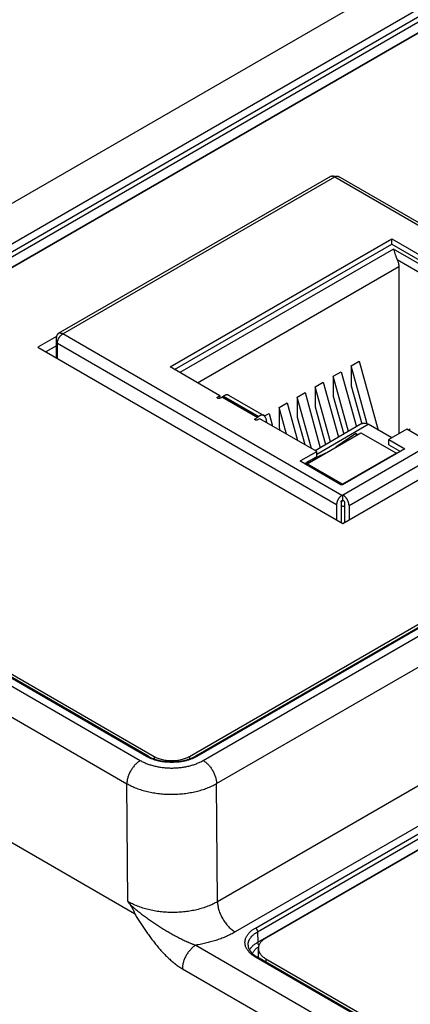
# Model space of a CAD drawing. Header units: inches. Extents: x 0 to 34, y 0 to 22.
# Tile 91 of 118: x 27.7 to 28.3, y 13.6 to 15.2. Entities that reach past the tile are written whole.
import ezdxf

# ---------------------------------------------------------------- set-up
doc = ezdxf.new("R2010")
doc.units = ezdxf.units.IN
doc.header["$LTSCALE"] = 1.87
doc.header["$MEASUREMENT"] = 0
doc.layers.get('0').update_dxf_attribs({"linetype": 'CONTINUOUS'})

msp = doc.modelspace()

# ---------------------------------------------------------------- linework, layer by layer
at = {"color": 7, "linetype": 'CONTINUOUS'}
for p, q in [((21.5212, 17.4379), (27.878, 13.7675)), ((29.4115, 15.8825), (27.1038, 14.55)), ((29.4393, 15.8348), (27.1316, 14.5024)), ((27.1423, 14.4964), (29.4496, 15.8287)), ((27.1458, 14.4905), (29.4531, 15.8227)), ((27.146, 14.4741), (29.4534, 15.8064)), ((29.4614, 15.8099), (27.1586, 14.4802)), ((27.9648, 14.0147), (30.2676, 15.3444)), ((30.2814, 15.3472), (27.9741, 14.015)), ((30.2839, 15.347), (27.9765, 14.0148)), ((27.9864, 14.0083), (30.295, 15.3413)), ((28.0076, 13.972), (30.3162, 15.305)), ((28.1869, 14.9283), (27.7581, 14.6808)), ((27.765, 14.6801), (28.1938, 14.9276)), ((28.1924, 14.9286), (28.1921, 14.9284)), ((28.1923, 14.9283), (28.1938, 14.9276)), ((28.1939, 14.9277), (28.1924, 14.9286)), ((28.1924, 14.9286), (28.1924, 14.9283)), ((28.1938, 14.9276), (28.6339, 14.6735)), ((28.6398, 14.6741), (28.1997, 14.9282)), ((27.9346, 14.6282), (28.2837, 14.8297)), ((28.2837, 14.8297), (28.362, 14.7845)), ((28.2837, 14.8217), (28.2837, 14.8297)), ((27.9415, 14.6241), (28.2837, 14.8217)), ((28.2865, 14.8136), (27.9499, 14.6193)), ((28.2837, 14.8217), (28.3588, 14.7783)), ((28.3466, 14.7789), (28.2865, 14.8136)), ((28.292, 14.7976), (28.341, 14.7693)), ((27.9777, 14.6032), (28.2948, 14.7863)), ((28.2948, 14.7863), (28.2948, 14.5227)), ((27.7554, 14.6763), (27.7257, 14.6591)), ((27.7553, 14.6421), (27.7553, 14.6745)), ((28.2052, 14.4259), (27.765, 14.6801)), ((27.7257, 14.6591), (28.2066, 14.3815)), ((27.7553, 14.6615), (27.7385, 14.6518)), ((27.7567, 14.6656), (28.1968, 14.4115)), ((27.7567, 14.6413), (27.7567, 14.6656)), ((27.7553, 14.6421), (27.7553, 14.6421)), ((28.2066, 14.3815), (28.6732, 14.651)), ((28.0129, 14.5829), (27.9346, 14.6282)), ((28.2196, 14.6298), (28.2322, 14.6371)), ((28.245, 14.5387), (28.2196, 14.6298)), ((28.2196, 14.6298), (28.2196, 14.5984)), ((28.2322, 14.6371), (28.2623, 14.5288)), ((28.1912, 14.6134), (28.2038, 14.6207)), ((28.2154, 14.5266), (28.1912, 14.6134)), ((28.1912, 14.6134), (28.1912, 14.582)), ((28.2038, 14.6207), (28.2279, 14.5338)), ((28.1629, 14.597), (28.1754, 14.6043)), ((28.187, 14.5102), (28.1629, 14.597)), ((28.1629, 14.597), (28.1629, 14.5656)), ((28.1754, 14.6043), (28.1995, 14.5174)), ((28.2196, 14.5984), (28.2363, 14.5386)), ((28.0129, 14.5829), (28.0094, 14.5808)), ((28.0094, 14.5788), (28.0094, 14.5808)), ((28.0128, 14.5788), (28.0163, 14.5808)), ((28.0129, 14.5829), (28.0129, 14.5789)), ((28.0163, 14.5808), (28.0165, 14.581)), ((28.0163, 14.5808), (28.072, 14.5487)), ((28.0165, 14.581), (28.0184, 14.5824)), ((28.0722, 14.5488), (28.0165, 14.581)), ((28.0184, 14.5824), (28.0741, 14.5502)), ((28.0266, 14.5839), (28.0823, 14.5518)), ((28.1345, 14.5806), (28.147, 14.5879)), ((28.157, 14.4998), (28.1345, 14.5806)), ((28.1345, 14.5806), (28.1345, 14.5492)), ((28.147, 14.5879), (28.1711, 14.501)), ((28.1912, 14.582), (28.2079, 14.5222)), ((28.1061, 14.5643), (28.1186, 14.5715)), ((28.1177, 14.5224), (28.1061, 14.5643)), ((28.1061, 14.5643), (28.1061, 14.5328)), ((28.1186, 14.5715), (28.135, 14.5124)), ((28.1629, 14.5656), (28.1795, 14.5058)), ((28.0685, 14.5467), (28.072, 14.5487)), ((28.0685, 14.5447), (28.0685, 14.5467)), ((28.0722, 14.5488), (28.072, 14.5487)), ((28.0756, 14.5467), (28.072, 14.5447)), ((28.0741, 14.5502), (28.0722, 14.5488)), ((28.1654, 14.4949), (28.0756, 14.5467)), ((28.0833, 14.5511), (28.0902, 14.5551)), ((28.085, 14.5475), (28.0863, 14.5405)), ((28.0902, 14.5551), (28.0958, 14.5351)), ((28.1345, 14.5492), (28.1465, 14.5058)), ((28.1061, 14.5328), (28.1073, 14.5284)), ((28.2367, 14.5389), (28.1629, 14.4963)), ((28.1654, 14.491), (28.2465, 14.5379)), ((28.2838, 14.5164), (28.2465, 14.5379)), ((28.1506, 14.4758), (28.2352, 14.5246)), ((28.2269, 14.5231), (28.1955, 14.5017)), ((28.2297, 14.5214), (28.2269, 14.5231)), ((28.2269, 14.5231), (28.2279, 14.5204)), ((28.2352, 14.5246), (28.2909, 14.4925)), ((28.3075, 14.53), (28.2792, 14.5137)), ((28.3464, 14.5075), (28.3075, 14.53)), ((28.3129, 14.5302), (28.3101, 14.5285)), ((28.2052, 14.4259), (28.3464, 14.5075)), ((28.2792, 14.5137), (28.3043, 14.4992)), ((28.2792, 14.5057), (28.2792, 14.5137)), ((28.2792, 14.5057), (28.2973, 14.4952)), ((28.1406, 14.4806), (28.1654, 14.4949)), ((28.1461, 14.4758), (28.1654, 14.4869)), ((28.1792, 14.4923), (28.1499, 14.478)), ((28.1654, 14.4869), (28.1654, 14.4949)), ((28.3043, 14.4992), (28.2063, 14.4427)), ((28.2909, 14.4925), (28.2063, 14.4436)), ((28.2163, 14.4099), (28.3562, 14.4906)), ((28.2909, 14.4915), (28.2909, 14.4925)), ((27.0681, 14.4814), (27.8874, 14.0083)), ((28.1406, 14.479), (28.1406, 14.4806)), ((28.2035, 14.4427), (28.1406, 14.479)), ((28.2063, 14.4436), (28.1506, 14.4758)), ((28.1506, 14.4732), (28.1506, 14.4758)), ((27.0469, 14.4449), (27.8662, 13.9718)), ((27.8973, 14.0148), (27.1423, 14.4507)), ((27.8998, 14.015), (27.1448, 14.4509)), ((27.1586, 14.4481), (27.9091, 14.0147)), ((28.2063, 14.4427), (28.2063, 14.4436)), ((28.2066, 14.4187), (28.2066, 14.4268)), ((28.1968, 14.4115), (28.1968, 14.3872)), ((28.2038, 14.4155), (28.2038, 14.3831)), ((28.2052, 14.4179), (28.2066, 14.4187)), ((28.2093, 14.4139), (28.2093, 14.3831)), ((28.2163, 14.4099), (28.2163, 14.3871)), ((28.605, 14.1301), (28.009, 13.7859)), ((28.605, 14.0663), (28.0368, 13.7383)), ((28.0687, 13.7445), (28.5696, 14.0337)), ((28.0722, 13.7386), (28.5696, 14.0258)), ((27.9091, 14.0147), (27.9091, 14.0108)), ((27.9648, 14.0147), (27.9648, 14.0108)), ((28.0724, 13.7222), (28.5696, 14.0093)), ((28.5696, 14.0081), (28.085, 13.7283)), ((27.8676, 13.7862), (27.8662, 13.9718)), ((28.009, 13.7859), (28.0076, 13.972)), ((28.0722, 13.7386), (28.0724, 13.7222)), ((27.9749, 13.7175), (29.8324, 12.645)), ((28.0735, 13.6977), (28.0735, 13.7123)), ((29.8625, 12.6631), (28.0687, 13.6988)), ((29.865, 12.6633), (28.0712, 13.699)), ((28.085, 13.6962), (29.8743, 12.6631)), ((28.085, 13.6962), (28.085, 13.6911)), ((27.9537, 13.6804), (29.8112, 12.6079))]:
    msp.add_line(p, q, dxfattribs=at)
for centre, radius, start, end in [((28.2146, 14.4105), 0.0111, 134.2068, 134.6474), ((30.3223, 15.655), 3.0851, 217.2818, 217.4177)]:
    msp.add_arc(centre, radius, start, end, dxfattribs=at)
for points, knots in [([(28.1869, 14.9283), (28.187, 14.9284), (28.1874, 14.9286), (28.188, 14.9288), (28.1887, 14.9289), (28.1894, 14.929), (28.1901, 14.9289), (28.1908, 14.9288), (28.1915, 14.9286), (28.192, 14.9284), (28.1923, 14.9283)], [0, 0, 0, 0, 0.112567, 0.226524, 0.343173, 0.463671, 0.588972, 0.719815, 0.85672, 1, 1, 1, 1]), ([(28.1938, 14.9276), (28.194, 14.9278), (28.1946, 14.928), (28.1954, 14.9284), (28.1962, 14.9286), (28.1969, 14.9287), (28.1977, 14.9288), (28.1984, 14.9287), (28.1991, 14.9285), (28.1995, 14.9283), (28.1997, 14.9282)], [0, 0, 0, 0, 0.148609, 0.289505, 0.42273, 0.54865, 0.668007, 0.781943, 0.89199, 1, 1, 1, 1]), ([(28.2865, 14.8136), (28.2866, 14.8134), (28.2867, 14.8129), (28.287, 14.8121), (28.2873, 14.8113), (28.2877, 14.8101), (28.2882, 14.8086), (28.2887, 14.8069), (28.2891, 14.8055), (28.2896, 14.8041), (28.2901, 14.8026), (28.2906, 14.801), (28.291, 14.7999), (28.2915, 14.7987), (28.2918, 14.798), (28.292, 14.7976)], [0, 0, 0, 0, 0.045964, 0.09445, 0.145415, 0.198815, 0.312751, 0.435876, 0.500728, 0.56765, 0.70712, 0.779219, 0.852437, 0.92626, 1, 1, 1, 1]), ([(28.292, 14.7976), (28.2925, 14.7966), (28.2931, 14.7952), (28.2937, 14.7933), (28.2941, 14.7918), (28.2944, 14.7904), (28.2946, 14.789), (28.2948, 14.7877), (28.2948, 14.7868), (28.2948, 14.7863)], [0, 0, 0, 0, 0.26644, 0.396772, 0.524458, 0.649023, 0.770038, 0.887131, 1, 1, 1, 1]), ([(27.7581, 14.6808), (27.7579, 14.6806), (27.7575, 14.6803), (27.7569, 14.6798), (27.7564, 14.6791), (27.756, 14.6783), (27.7557, 14.6775), (27.7555, 14.6765), (27.7553, 14.6755), (27.7553, 14.6748), (27.7553, 14.6745)], [0, 0, 0, 0, 0.108013, 0.218062, 0.332, 0.451358, 0.577277, 0.7105, 0.851394, 1, 1, 1, 1]), ([(27.7567, 14.6656), (27.7567, 14.6659), (27.7567, 14.6666), (27.7568, 14.6676), (27.757, 14.6686), (27.7573, 14.6697), (27.7577, 14.6707), (27.7581, 14.6718), (27.7586, 14.6728), (27.7591, 14.6738), (27.7597, 14.6748), (27.7604, 14.6758), (27.7611, 14.6767), (27.7618, 14.6775), (27.7626, 14.6783), (27.7634, 14.679), (27.7642, 14.6796), (27.7648, 14.6799), (27.765, 14.6801)], [0, 0, 0, 0, 0.055837, 0.114176, 0.174779, 0.237348, 0.301543, 0.366986, 0.433276, 0.499994, 0.566712, 0.633002, 0.698447, 0.762643, 0.825214, 0.885819, 0.94416, 1, 1, 1, 1]), ([(27.765, 14.6801), (27.7647, 14.6803), (27.7641, 14.6806), (27.7632, 14.681), (27.7622, 14.6812), (27.7613, 14.6814), (27.7605, 14.6814), (27.7596, 14.6813), (27.7588, 14.6811), (27.7584, 14.6809), (27.7581, 14.6808)], [0, 0, 0, 0, 0.148609, 0.289505, 0.42273, 0.54865, 0.668007, 0.781943, 0.89199, 1, 1, 1, 1]), ([(28.0086, 14.5798), (28.0086, 14.5799), (28.0087, 14.58), (28.0087, 14.5801), (28.0087, 14.5803), (28.0088, 14.5804), (28.0089, 14.5805), (28.0091, 14.5807), (28.0093, 14.5808), (28.0094, 14.5808)], [0, 0, 0, 0, 0.10805, 0.218136, 0.332113, 0.45151, 0.57747, 0.710735, 1, 1, 1, 1]), ([(28.0128, 14.5788), (28.0128, 14.5788), (28.0126, 14.5787), (28.0123, 14.5786), (28.0119, 14.5785), (28.0116, 14.5784), (28.0112, 14.5784), (28.0109, 14.5784), (28.0105, 14.5785), (28.0102, 14.5785), (28.0098, 14.5786), (28.0095, 14.5787), (28.0093, 14.5789), (28.0091, 14.579), (28.0089, 14.5792), (28.0087, 14.5794), (28.0087, 14.5796), (28.0086, 14.5798), (28.0086, 14.5798)], [0, 0, 0, 0, 0.062394, 0.128742, 0.198345, 0.270333, 0.343721, 0.417463, 0.490499, 0.561796, 0.630404, 0.695502, 0.756459, 0.812906, 0.864816, 0.9126, 0.957184, 1, 1, 1, 1]), ([(28.0184, 14.5824), (28.0188, 14.5826), (28.0195, 14.5831), (28.0206, 14.5837), (28.0217, 14.5842), (28.0228, 14.5845), (28.0239, 14.5846), (28.0247, 14.5846), (28.0254, 14.5845), (28.0258, 14.5843), (28.0262, 14.5842), (28.0265, 14.584), (28.0266, 14.5839)], [0, 0, 0, 0, 0.152433, 0.296516, 0.431879, 0.558591, 0.677239, 0.789013, 0.842925, 0.895849, 0.948096, 1, 1, 1, 1]), ([(28.0678, 14.5457), (28.0678, 14.5457), (28.0678, 14.5458), (28.0678, 14.546), (28.0679, 14.5461), (28.068, 14.5462), (28.0681, 14.5464), (28.0683, 14.5465), (28.0684, 14.5466), (28.0685, 14.5467)], [0, 0, 0, 0, 0.10805, 0.218136, 0.332113, 0.45151, 0.57747, 0.710735, 1, 1, 1, 1]), ([(28.0823, 14.5518), (28.0822, 14.5519), (28.0819, 14.552), (28.0815, 14.5522), (28.081, 14.5523), (28.0804, 14.5524), (28.0796, 14.5525), (28.0785, 14.5523), (28.0774, 14.552), (28.0763, 14.5516), (28.0752, 14.551), (28.0745, 14.5505), (28.0741, 14.5502)], [0, 0, 0, 0, 0.051904, 0.104151, 0.157075, 0.210987, 0.322761, 0.441409, 0.568121, 0.703484, 0.847567, 1, 1, 1, 1]), ([(28.085, 14.5475), (28.0849, 14.548), (28.0847, 14.5487), (28.0844, 14.5495), (28.0841, 14.5501), (28.0837, 14.5506), (28.0833, 14.5511), (28.0828, 14.5515), (28.0825, 14.5517), (28.0823, 14.5518)], [0, 0, 0, 0, 0.277416, 0.407698, 0.53292, 0.653795, 0.771213, 0.886224, 1, 1, 1, 1]), ([(28.072, 14.5447), (28.0719, 14.5446), (28.0717, 14.5445), (28.0714, 14.5444), (28.0711, 14.5443), (28.0707, 14.5443), (28.0704, 14.5443), (28.07, 14.5443), (28.0697, 14.5443), (28.0693, 14.5444), (28.069, 14.5445), (28.0687, 14.5446), (28.0684, 14.5447), (28.0682, 14.5449), (28.068, 14.5451), (28.0679, 14.5453), (28.0678, 14.5455), (28.0678, 14.5456), (28.0678, 14.5457)], [0, 0, 0, 0, 0.062394, 0.128742, 0.198345, 0.270333, 0.343721, 0.417463, 0.490499, 0.561796, 0.630404, 0.695502, 0.756459, 0.812906, 0.864816, 0.9126, 0.957184, 1, 1, 1, 1]), ([(28.2367, 14.5389), (28.2368, 14.539), (28.2372, 14.5391), (28.2377, 14.5394), (28.2382, 14.5395), (28.239, 14.5397), (28.24, 14.5398), (28.2412, 14.5398), (28.2425, 14.5396), (28.2438, 14.5392), (28.2452, 14.5386), (28.2461, 14.5382), (28.2465, 14.5379)], [0, 0, 0, 0, 0.053914, 0.108086, 0.162769, 0.218204, 0.332118, 0.451453, 0.57735, 0.710549, 0.851419, 1, 1, 1, 1]), ([(28.14, 14.4798), (28.14, 14.4798), (28.14, 14.4799), (28.14, 14.48), (28.1401, 14.4801), (28.1402, 14.4802), (28.1402, 14.4803), (28.1404, 14.4805), (28.1405, 14.4805), (28.1406, 14.4806)], [0, 0, 0, 0, 0.10805, 0.218137, 0.332112, 0.45151, 0.57747, 0.710734, 1, 1, 1, 1]), ([(28.1406, 14.479), (28.1405, 14.479), (28.1404, 14.4791), (28.1402, 14.4793), (28.1402, 14.4794), (28.1401, 14.4795), (28.14, 14.4796), (28.14, 14.4797), (28.14, 14.4798), (28.14, 14.4798)], [0, 0, 0, 0, 0.289266, 0.42253, 0.54849, 0.667888, 0.781863, 0.89195, 1, 1, 1, 1]), ([(28.2063, 14.4427), (28.2062, 14.4426), (28.206, 14.4425), (28.2056, 14.4424), (28.2053, 14.4423), (28.2049, 14.4423), (28.2045, 14.4423), (28.2041, 14.4424), (28.2038, 14.4425), (28.2036, 14.4426), (28.2035, 14.4427)], [0, 0, 0, 0, 0.114155, 0.237327, 0.366976, 0.5, 0.633024, 0.762673, 0.885845, 1, 1, 1, 1]), ([(28.2052, 14.4259), (28.2049, 14.4258), (28.2043, 14.4254), (28.2035, 14.4248), (28.2027, 14.4241), (28.202, 14.4234), (28.2012, 14.4225), (28.2005, 14.4216), (28.1999, 14.4207), (28.1993, 14.4197), (28.1987, 14.4187), (28.1982, 14.4177), (28.1978, 14.4166), (28.1974, 14.4156), (28.1972, 14.4145), (28.197, 14.4135), (28.1968, 14.4125), (28.1968, 14.4118), (28.1968, 14.4115)], [0, 0, 0, 0, 0.05584, 0.114181, 0.174786, 0.237357, 0.301553, 0.366998, 0.433288, 0.500006, 0.566724, 0.633014, 0.698457, 0.762652, 0.825221, 0.885824, 0.944163, 1, 1, 1, 1]), ([(28.2163, 14.4099), (28.2163, 14.4103), (28.2163, 14.411), (28.2161, 14.4122), (28.2159, 14.4134), (28.2156, 14.4146), (28.2152, 14.4159), (28.2147, 14.4171), (28.2141, 14.4183), (28.2135, 14.4195), (28.2128, 14.4206), (28.212, 14.4217), (28.2112, 14.4228), (28.2103, 14.4237), (28.2094, 14.4246), (28.2085, 14.4254), (28.2075, 14.4261), (28.2069, 14.4266), (28.2066, 14.4268)], [0, 0, 0, 0, 0.055837, 0.114176, 0.174779, 0.237348, 0.301543, 0.366986, 0.433276, 0.499994, 0.566712, 0.633002, 0.698447, 0.762643, 0.825214, 0.885819, 0.94416, 1, 1, 1, 1]), ([(28.2068, 14.4185), (28.2065, 14.4182), (28.2058, 14.4175), (28.205, 14.4163), (28.2043, 14.4151), (28.2039, 14.4142), (28.2038, 14.4138)], [0, 0, 0, 0, 0.243631, 0.495112, 0.749079, 1, 1, 1, 1]), ([(28.2038, 14.4155), (28.2038, 14.4156), (28.2038, 14.4158), (28.2039, 14.4162), (28.204, 14.4165), (28.2042, 14.4169), (28.2044, 14.4172), (28.2046, 14.4175), (28.2049, 14.4177), (28.2051, 14.4179), (28.2052, 14.4179)], [0, 0, 0, 0, 0.114151, 0.237321, 0.36697, 0.499994, 0.633019, 0.76267, 0.885844, 1, 1, 1, 1]), ([(28.2038, 14.4099), (28.2042, 14.4097), (28.205, 14.4094), (28.2064, 14.4091), (28.2079, 14.4089), (28.2088, 14.4089), (28.2093, 14.409)], [0, 0, 0, 0, 0.233748, 0.481933, 0.739327, 1, 1, 1, 1]), ([(28.2066, 14.4187), (28.2067, 14.4186), (28.2071, 14.4183), (28.2076, 14.4179), (28.2081, 14.4173), (28.2085, 14.4166), (28.2089, 14.416), (28.2091, 14.4153), (28.2093, 14.4146), (28.2093, 14.4141), (28.2093, 14.4139)], [0, 0, 0, 0, 0.114156, 0.23733, 0.366981, 0.500006, 0.63303, 0.762679, 0.885849, 1, 1, 1, 1]), ([(27.8874, 14.0083), (27.8867, 14.0079), (27.8853, 14.007), (27.8833, 14.0055), (27.8813, 14.0038), (27.8793, 14.0018), (27.8774, 13.9997), (27.8757, 13.9975), (27.874, 13.9951), (27.8725, 13.9926), (27.8711, 13.9901), (27.8698, 13.9874), (27.8688, 13.9848), (27.8679, 13.9821), (27.8671, 13.9795), (27.8666, 13.9769), (27.8663, 13.9743), (27.8662, 13.9726), (27.8662, 13.9718)], [0, 0, 0, 0, 0.055793, 0.114074, 0.174607, 0.237099, 0.301214, 0.366581, 0.432802, 0.499464, 0.566144, 0.632421, 0.697879, 0.76212, 0.82477, 0.885489, 0.943979, 1, 1, 1, 1]), ([(27.8874, 14.0083), (27.8882, 14.0079), (27.8899, 14.0069), (27.8925, 14.0057), (27.8952, 14.0044), (27.898, 14.0033), (27.9009, 14.0022), (27.905, 14.0009), (27.9102, 13.9995), (27.9166, 13.9982), (27.9233, 13.9972), (27.9301, 13.9966), (27.9369, 13.9964), (27.9438, 13.9966), (27.9505, 13.9972), (27.9572, 13.9982), (27.9637, 13.9995), (27.9699, 14.0012), (27.9758, 14.0032), (27.9813, 14.0056), (27.9848, 14.0074), (27.9864, 14.0083)], [0, 0, 0, 0, 0.0276, 0.055848, 0.084724, 0.114197, 0.144237, 0.174807, 0.237374, 0.301566, 0.367007, 0.433295, 0.50001, 0.566726, 0.633014, 0.698457, 0.762651, 0.82522, 0.885823, 0.944163, 1, 1, 1, 1]), ([(27.8973, 14.0148), (27.8974, 14.0148), (27.8976, 14.0149), (27.898, 14.0151), (27.8983, 14.0152), (27.8986, 14.0152), (27.8989, 14.0152), (27.8992, 14.0152), (27.8995, 14.0151), (27.8997, 14.015), (27.8998, 14.015)], [0, 0, 0, 0, 0.14861, 0.289505, 0.42273, 0.54865, 0.668007, 0.781943, 0.89199, 1, 1, 1, 1]), ([(27.9765, 14.0148), (27.9752, 14.014), (27.9724, 14.0125), (27.968, 14.0107), (27.9633, 14.009), (27.9583, 14.0077), (27.9532, 14.0066), (27.9478, 14.0059), (27.9424, 14.0054), (27.9369, 14.0052), (27.9314, 14.0054), (27.926, 14.0059), (27.9207, 14.0066), (27.9155, 14.0077), (27.9105, 14.009), (27.9058, 14.0107), (27.9014, 14.0125), (27.8986, 14.014), (27.8973, 14.0148)], [0, 0, 0, 0, 0.055839, 0.11418, 0.174784, 0.237354, 0.301549, 0.366993, 0.433283, 0.5, 0.566717, 0.633007, 0.698451, 0.762646, 0.825216, 0.88582, 0.944161, 1, 1, 1, 1]), ([(27.8998, 14.015), (27.901, 14.0143), (27.9036, 14.013), (27.9077, 14.0112), (27.9121, 14.0097), (27.9167, 14.0084), (27.9216, 14.0074), (27.9266, 14.0067), (27.9317, 14.0063), (27.9369, 14.0061), (27.9421, 14.0063), (27.9472, 14.0067), (27.9523, 14.0074), (27.9571, 14.0084), (27.9618, 14.0097), (27.9662, 14.0112), (27.9703, 14.013), (27.9728, 14.0143), (27.9741, 14.015)], [0, 0, 0, 0, 0.054735, 0.112462, 0.172839, 0.235478, 0.299963, 0.365852, 0.432688, 0.5, 0.567312, 0.634148, 0.700037, 0.764522, 0.827161, 0.887538, 0.945265, 1, 1, 1, 1]), ([(27.9091, 14.0147), (27.91, 14.0142), (27.912, 14.0132), (27.9151, 14.0119), (27.9184, 14.0107), (27.9219, 14.0098), (27.9255, 14.009), (27.9292, 14.0085), (27.9331, 14.0082), (27.9369, 14.0081), (27.9408, 14.0082), (27.9446, 14.0085), (27.9483, 14.009), (27.952, 14.0098), (27.9555, 14.0107), (27.9588, 14.0119), (27.9619, 14.0132), (27.9638, 14.0142), (27.9648, 14.0147)], [0, 0, 0, 0, 0.055839, 0.11418, 0.174784, 0.237354, 0.301549, 0.366993, 0.433283, 0.5, 0.566717, 0.633007, 0.698451, 0.762646, 0.825216, 0.88582, 0.944161, 1, 1, 1, 1]), ([(27.9765, 14.0148), (27.9764, 14.0148), (27.9762, 14.0149), (27.9759, 14.0151), (27.9755, 14.0152), (27.9752, 14.0152), (27.9749, 14.0152), (27.9746, 14.0152), (27.9743, 14.0151), (27.9741, 14.015), (27.9741, 14.015)], [0, 0, 0, 0, 0.14861, 0.289505, 0.42273, 0.54865, 0.668007, 0.781943, 0.89199, 1, 1, 1, 1]), ([(27.9864, 14.0083), (27.9871, 14.0079), (27.9885, 14.007), (27.9905, 14.0055), (27.9925, 14.0038), (27.9945, 14.0019), (27.9963, 13.9998), (27.9981, 13.9976), (27.9998, 13.9952), (28.0013, 13.9927), (28.0027, 13.9902), (28.0039, 13.9876), (28.005, 13.9849), (28.0059, 13.9823), (28.0066, 13.9797), (28.0072, 13.9771), (28.0075, 13.9745), (28.0076, 13.9728), (28.0076, 13.972)], [0, 0, 0, 0, 0.055748, 0.113969, 0.174431, 0.236845, 0.30088, 0.366169, 0.43232, 0.498926, 0.56557, 0.631833, 0.697306, 0.761592, 0.824322, 0.885155, 0.943796, 1, 1, 1, 1]), ([(27.8662, 13.9718), (27.8686, 13.9705), (27.8723, 13.9686), (27.8774, 13.9663), (27.8814, 13.9647), (27.8855, 13.9632), (27.8913, 13.9613), (27.8987, 13.9593), (27.9079, 13.9575), (27.9174, 13.9561), (27.9271, 13.9553), (27.9369, 13.9551), (27.9467, 13.9553), (27.9564, 13.9562), (27.9659, 13.9576), (27.9751, 13.9594), (27.9826, 13.9615), (27.9883, 13.9633), (27.9924, 13.9648), (27.9965, 13.9665), (28.0016, 13.9688), (28.0052, 13.9707), (28.0076, 13.972)], [0, 0, 0, 0, 0.05574, 0.084577, 0.114019, 0.144034, 0.174585, 0.237129, 0.301318, 0.366772, 0.433084, 0.499833, 0.566588, 0.632918, 0.698401, 0.762629, 0.825223, 0.855802, 0.885846, 0.91532, 0.94419, 1, 1, 1, 1]), ([(28.009, 13.7859), (28.0066, 13.7845), (28.003, 13.7826), (27.9979, 13.7803), (27.9938, 13.7787), (27.9897, 13.7771), (27.984, 13.7753), (27.9765, 13.7732), (27.9673, 13.7713), (27.9578, 13.77), (27.9481, 13.7691), (27.9383, 13.7689), (27.9285, 13.7692), (27.9188, 13.77), (27.9093, 13.7714), (27.9001, 13.7734), (27.8926, 13.7754), (27.8869, 13.7774), (27.8828, 13.7789), (27.8787, 13.7805), (27.8736, 13.7829), (27.87, 13.7848), (27.8676, 13.7862)], [0, 0, 0, 0, 0.055873, 0.084755, 0.114229, 0.144264, 0.174825, 0.237361, 0.30151, 0.3669, 0.433133, 0.499796, 0.566466, 0.63272, 0.698143, 0.762339, 0.824933, 0.855528, 0.8856, 0.915114, 0.944038, 1, 1, 1, 1]), ([(27.872, 13.7804), (27.8725, 13.78), (27.8734, 13.7793), (27.8749, 13.7782), (27.8763, 13.7771), (27.8777, 13.7759), (27.8791, 13.7747), (27.881, 13.7732), (27.8835, 13.7712), (27.8864, 13.7689), (27.8894, 13.7665), (27.8924, 13.7642), (27.8954, 13.762), (27.8985, 13.7597), (27.9027, 13.7567), (27.9079, 13.7531), (27.9143, 13.7489), (27.9208, 13.7447), (27.9274, 13.7407), (27.933, 13.7375), (27.9375, 13.7349), (27.9419, 13.7325), (27.9464, 13.7301), (27.951, 13.7277), (27.9555, 13.7255), (27.9595, 13.7236), (27.963, 13.7221), (27.9647, 13.7214), (27.9664, 13.7207), (27.9681, 13.72), (27.9698, 13.7193), (27.9721, 13.7185), (27.9738, 13.7179), (27.9749, 13.7175)], [0, 0, 0, 0, 0.014647, 0.029507, 0.044524, 0.059662, 0.074895, 0.090207, 0.121016, 0.152019, 0.183177, 0.214461, 0.245852, 0.277335, 0.308896, 0.372209, 0.435712, 0.499334, 0.563008, 0.626665, 0.658462, 0.690221, 0.753558, 0.785095, 0.81651, 0.878825, 0.894267, 0.90964, 0.924938, 0.940152, 0.955275, 0.970296, 1, 1, 1, 1]), ([(27.878, 13.7675), (27.878, 13.7675), (27.8781, 13.7675), (27.8782, 13.7674), (27.8782, 13.7674), (27.8783, 13.7674), (27.8784, 13.7674), (27.8784, 13.7674), (27.8785, 13.7675), (27.8785, 13.7675), (27.8785, 13.7675), (27.8785, 13.7676), (27.8785, 13.7676), (27.8785, 13.7677), (27.8785, 13.7678), (27.8785, 13.7679), (27.8785, 13.768), (27.8785, 13.7681), (27.8785, 13.7683), (27.8784, 13.7684), (27.8784, 13.7687), (27.8783, 13.7689), (27.8782, 13.7691), (27.8782, 13.7693), (27.8781, 13.7696), (27.878, 13.7699), (27.8778, 13.7702), (27.8776, 13.7707), (27.8774, 13.7711), (27.8772, 13.7716), (27.877, 13.772), (27.8768, 13.7724), (27.8765, 13.773), (27.8761, 13.7738), (27.8757, 13.7746), (27.8752, 13.7755), (27.8747, 13.7763), (27.8742, 13.7772), (27.8737, 13.778), (27.8732, 13.7788), (27.8726, 13.7796), (27.8722, 13.7801), (27.872, 13.7804)], [0, 0, 0, 0, 0.006493, 0.0127, 0.018536, 0.023914, 0.028833, 0.031198, 0.033565, 0.036, 0.038551, 0.041245, 0.044089, 0.05018, 0.056715, 0.063574, 0.070667, 0.077935, 0.085333, 0.100411, 0.115749, 0.131264, 0.146905, 0.162639, 0.178445, 0.194308, 0.226164, 0.258148, 0.290223, 0.322369, 0.354569, 0.386813, 0.419092, 0.483729, 0.548441, 0.613196, 0.677961, 0.742699, 0.807357, 0.871867, 0.93613, 1, 1, 1, 1]), ([(28.009, 13.7859), (28.009, 13.7849), (28.0091, 13.7827), (28.0096, 13.7793), (28.0103, 13.7759), (28.0112, 13.7725), (28.0124, 13.769), (28.0138, 13.7655), (28.0155, 13.7621), (28.0173, 13.7587), (28.0193, 13.7555), (28.0215, 13.7524), (28.0238, 13.7495), (28.0263, 13.7467), (28.0288, 13.7442), (28.0314, 13.742), (28.0341, 13.74), (28.0359, 13.7388), (28.0368, 13.7383)], [0, 0, 0, 0, 0.056204, 0.114845, 0.175678, 0.238408, 0.302694, 0.368167, 0.43443, 0.501074, 0.56768, 0.633831, 0.69912, 0.763155, 0.825569, 0.886031, 0.944252, 1, 1, 1, 1]), ([(27.878, 13.7675), (27.8794, 13.7654), (27.8814, 13.7622), (27.8842, 13.7579), (27.8862, 13.7547), (27.8883, 13.7515), (27.8904, 13.7484), (27.8925, 13.7452), (27.8953, 13.741), (27.8989, 13.7358), (27.9034, 13.7296), (27.9079, 13.7236), (27.9125, 13.7178), (27.9173, 13.7121), (27.9222, 13.7066), (27.9272, 13.7014), (27.9323, 13.6964), (27.9376, 13.6918), (27.942, 13.6882), (27.9456, 13.6856), (27.9483, 13.6837), (27.951, 13.682), (27.9528, 13.6809), (27.9537, 13.6804)], [0, 0, 0, 0, 0.065374, 0.098066, 0.130754, 0.163433, 0.196099, 0.228748, 0.261373, 0.326522, 0.391479, 0.456158, 0.520448, 0.584217, 0.647306, 0.709534, 0.770696, 0.830565, 0.888902, 0.917421, 0.945463, 0.972999, 1, 1, 1, 1]), ([(28.0687, 13.6988), (28.0674, 13.6995), (28.0656, 13.7007), (28.0633, 13.7024), (28.0613, 13.7041), (28.0594, 13.7059), (28.0577, 13.7078), (28.0566, 13.7093), (28.0556, 13.7108), (28.0547, 13.7123), (28.054, 13.7138), (28.0534, 13.7153), (28.0529, 13.7169), (28.0526, 13.7185), (28.0524, 13.7201), (28.0523, 13.7217), (28.0524, 13.7233), (28.0526, 13.7249), (28.0529, 13.7264), (28.0534, 13.728), (28.054, 13.7296), (28.0547, 13.7311), (28.0556, 13.7326), (28.0566, 13.7341), (28.0577, 13.7355), (28.0594, 13.7374), (28.0613, 13.7393), (28.0633, 13.741), (28.0656, 13.7427), (28.0674, 13.7438), (28.0687, 13.7445)], [0, 0, 0, 0, 0.074268, 0.10997, 0.144704, 0.211285, 0.243203, 0.274248, 0.30447, 0.333936, 0.362723, 0.390922, 0.418633, 0.445968, 0.473049, 0.5, 0.526951, 0.554032, 0.581367, 0.609078, 0.637277, 0.666064, 0.69553, 0.725752, 0.756797, 0.788715, 0.855296, 0.89003, 0.925732, 1, 1, 1, 1]), ([(28.0687, 13.7445), (28.0689, 13.7444), (28.0694, 13.7441), (28.0701, 13.7435), (28.0706, 13.7428), (28.0712, 13.742), (28.0716, 13.7412), (28.0719, 13.7403), (28.0721, 13.7394), (28.0722, 13.7389), (28.0722, 13.7386)], [0, 0, 0, 0, 0.113944, 0.236817, 0.36615, 0.498924, 0.631847, 0.761617, 0.885178, 1, 1, 1, 1]), ([(28.0368, 13.7383), (28.0347, 13.737), (28.0302, 13.7346), (28.0232, 13.7313), (28.0159, 13.7282), (28.0082, 13.7255), (28.0002, 13.723), (27.992, 13.7209), (27.985, 13.7193), (27.9793, 13.7182), (27.9764, 13.7178), (27.9749, 13.7175)], [0, 0, 0, 0, 0.114332, 0.232173, 0.353335, 0.477594, 0.60469, 0.734335, 0.866214, 0.932892, 1, 1, 1, 1]), ([(28.0572, 13.7174), (28.0572, 13.7179), (28.0572, 13.7188), (28.0574, 13.7203), (28.0577, 13.7218), (28.0581, 13.7232), (28.0586, 13.7247), (28.0593, 13.7261), (28.0601, 13.7275), (28.0613, 13.7294), (28.0628, 13.7311), (28.0644, 13.7328), (28.0658, 13.7341), (28.0672, 13.7353), (28.0693, 13.7368), (28.071, 13.7379), (28.0722, 13.7386)], [0, 0, 0, 0, 0.053995, 0.108192, 0.162852, 0.218228, 0.274554, 0.332044, 0.39089, 0.451255, 0.577005, 0.64265, 0.71021, 0.779723, 0.851205, 1, 1, 1, 1]), ([(28.085, 13.7283), (28.0841, 13.7278), (28.0824, 13.7268), (28.0801, 13.725), (28.0781, 13.7231), (28.0764, 13.721), (28.0753, 13.7193), (28.0746, 13.7178), (28.0742, 13.7167), (28.0739, 13.7156), (28.0736, 13.7145), (28.0735, 13.7134), (28.0735, 13.7126), (28.0735, 13.7123)], [0, 0, 0, 0, 0.148562, 0.289416, 0.422602, 0.548487, 0.667814, 0.725398, 0.781805, 0.837236, 0.891917, 0.946088, 1, 1, 1, 1]), ([(27.9749, 13.7175), (27.9742, 13.7171), (27.9728, 13.7162), (27.9707, 13.7146), (27.9687, 13.7129), (27.9667, 13.7109), (27.9648, 13.7087), (27.963, 13.7064), (27.9613, 13.704), (27.9598, 13.7015), (27.9584, 13.6989), (27.9571, 13.6962), (27.9561, 13.6935), (27.9552, 13.6908), (27.9545, 13.6881), (27.954, 13.6854), (27.9538, 13.6829), (27.9537, 13.6812), (27.9537, 13.6804)], [0, 0, 0, 0, 0.055934, 0.1144, 0.175151, 0.237883, 0.302243, 0.367845, 0.434277, 0.501107, 0.567898, 0.634214, 0.699626, 0.763726, 0.826132, 0.886499, 0.944534, 1, 1, 1, 1]), ([(28.0572, 13.7174), (28.0572, 13.717), (28.0573, 13.7162), (28.0575, 13.715), (28.0577, 13.7139), (28.0581, 13.7127), (28.0586, 13.7115), (28.0592, 13.7103), (28.0599, 13.7091), (28.061, 13.7075), (28.0623, 13.7059), (28.0638, 13.7044), (28.0651, 13.7033), (28.0665, 13.7022), (28.0685, 13.7007), (28.0701, 13.6997), (28.0712, 13.699)], [0, 0, 0, 0, 0.048431, 0.097439, 0.147451, 0.198866, 0.252029, 0.307231, 0.364708, 0.424638, 0.552278, 0.620179, 0.69081, 0.764158, 0.840186, 1, 1, 1, 1]), ([(28.0596, 13.7097), (28.0599, 13.7103), (28.0605, 13.7115), (28.0617, 13.7132), (28.0631, 13.7148), (28.0646, 13.7165), (28.0663, 13.718), (28.0682, 13.7195), (28.0703, 13.7209), (28.0717, 13.7218), (28.0724, 13.7222)], [0, 0, 0, 0, 0.110337, 0.224323, 0.342347, 0.464698, 0.591571, 0.723074, 0.859232, 1, 1, 1, 1]), ([(28.064, 13.7043), (28.0642, 13.7048), (28.0647, 13.7058), (28.0656, 13.7072), (28.0666, 13.7086), (28.0682, 13.7104), (28.07, 13.7122), (28.0721, 13.7138), (28.0732, 13.7145), (28.0737, 13.7149)], [0, 0, 0, 0, 0.111835, 0.226873, 0.34549, 0.467984, 0.725288, 0.860467, 1, 1, 1, 1]), ([(28.0745, 13.7174), (28.0744, 13.7176), (28.0741, 13.718), (28.0737, 13.7185), (28.0733, 13.7191), (28.073, 13.7197), (28.0728, 13.7204), (28.0726, 13.721), (28.0725, 13.7216), (28.0724, 13.722), (28.0724, 13.7222)], [0, 0, 0, 0, 0.127225, 0.2572, 0.388212, 0.518508, 0.64636, 0.770145, 0.888418, 1, 1, 1, 1]), ([(28.0735, 13.7123), (28.0735, 13.7119), (28.0735, 13.7111), (28.0736, 13.71), (28.0739, 13.7089), (28.0742, 13.7078), (28.0746, 13.7067), (28.0753, 13.7053), (28.0764, 13.7035), (28.0781, 13.7015), (28.0801, 13.6996), (28.0824, 13.6978), (28.0841, 13.6967), (28.085, 13.6962)], [0, 0, 0, 0, 0.053912, 0.108083, 0.162764, 0.218195, 0.274602, 0.332186, 0.451513, 0.577398, 0.710584, 0.851438, 1, 1, 1, 1]), ([(28.0687, 13.6988), (28.0688, 13.6989), (28.069, 13.699), (28.0694, 13.6991), (28.0697, 13.6992), (28.07, 13.6993), (28.0703, 13.6993), (28.0706, 13.6993), (28.0709, 13.6992), (28.0711, 13.6991), (28.0712, 13.699)], [0, 0, 0, 0, 0.14861, 0.289505, 0.42273, 0.54865, 0.668007, 0.781943, 0.89199, 1, 1, 1, 1])]:
    msp.add_open_spline(points, degree=3, knots=knots, dxfattribs=at)

doc.saveas('drawing.dxf')
